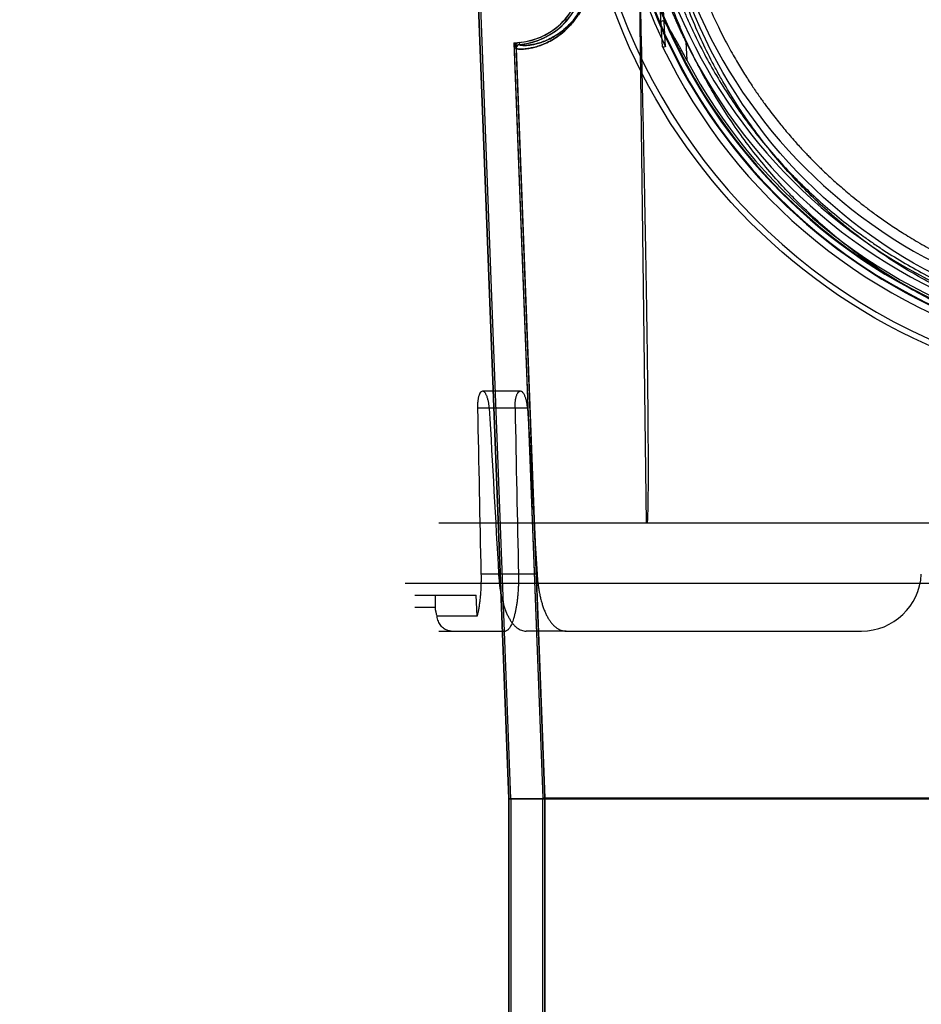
# Model space of a CAD drawing. Header units: millimetres. Extents: x 0 to 297, y 0 to 210.
# Tile 189 of 256: x 55.539 to 56.14, y 159.338 to 159.995. Entities that reach past the tile are written whole.
import ezdxf

# ---------------------------------------------------------------- set-up
doc = ezdxf.new("R2010")
doc.units = ezdxf.units.MM
doc.header["$LTSCALE"] = 16.335
doc.layers.get('0').update_dxf_attribs({"linetype": 'CONTINUOUS'})
for name, color, linetype in [('AXES_REF', 7, 'CONTINUOUS'), ('INTFCLR_1', 7, 'CONTINUOUS'), ('INTFCLR_144815', 7, 'CONTINUOUS'), ('INTFCLR_72935', 7, 'CONTINUOUS')]:
    doc.layers.add(name, color=color, linetype=linetype)

msp = doc.modelspace()

# ---------------------------------------------------------------- linework, layer by layer
at = {"color": 7, "linetype": 'Continuous'}
for radius in [7.75666, 7.756, 7.70633]:
    msp.add_circle((57.5224, 154.5393), radius, dxfattribs=at)
msp.add_arc((57.5224, 154.5393), 7.68, 278.277129, 261.722871, dxfattribs=at)
at = {"layer": 'AXES_REF', "color": 9, "linetype": 'Continuous'}
msp.add_circle((57.5224, 154.5393), 7.07561, dxfattribs=at)
at = {"layer": 'INTFCLR_1', "color": 6, "linetype": 'Continuous'}
for p, q in [((55.86493, 159.47529), (55.82341, 160.56203)), ((55.86634, 159.47531), (55.82482, 160.5621)), ((55.86841, 159.97608), (55.88752, 159.47572)), ((55.86982, 159.97614), (55.86981, 159.97623)), ((55.86982, 159.97614), (55.88893, 159.47575)), ((55.86493, 159.4753), (55.86635, 159.4753)), ((55.86493, 159.47529), (55.86493, 157.33929)), ((55.86493, 159.47529), (56.74742, 159.47529)), ((55.86634, 159.4753), (55.86634, 157.33929)), ((55.88752, 159.02121), (55.88752, 159.47573)), ((55.88893, 159.47573), (55.88752, 159.47573)), ((55.88893, 159.47575), (55.88893, 159.02121)), ((55.88893, 159.47575), (56.72342, 159.47575))]:
    msp.add_line(p, q, dxfattribs=at)
at = {"layer": 'INTFCLR_1', "color": 9, "linetype": 'Continuous'}
for p, q in [((55.86982, 159.97614), (55.86841, 159.97608)), ((55.87188, 159.98003), (55.87201, 159.97862))]:
    msp.add_line(p, q, dxfattribs=at)
msp.add_circle((56.30618, 160.1313), 0.344, dxfattribs=at)
at = {"layer": 'INTFCLR_1', "color": 6, "linetype": 'Continuous'}
for centre, radius, start, end in [((55.86788, 160.02603), 0.04617, 274.98012, 2.18797), ((55.86788, 160.02603), 0.04758, 274.98018, 2.18797), ((55.87221, 159.97623), 0.00381, 94.98448, 182.19054), ((55.87221, 159.97623), 0.0024, 94.98448, 180)]:
    msp.add_arc(centre, radius, start, end, dxfattribs=at)
at = {"layer": 'INTFCLR_1', "color": 9, "linetype": 'Continuous'}
for points, knots in [([(56.45535, 159.81409), (56.44497, 159.80903), (56.42358, 159.79991), (56.39571, 159.79126), (56.3771, 159.78703), (56.36836, 159.78534), (56.36248, 159.78429), (56.34634, 159.78172), (56.31964, 159.77924), (56.29281, 159.77959), (56.27646, 159.78088), (56.27048, 159.78148), (56.26158, 159.78248), (56.24257, 159.78525), (56.21389, 159.79176), (56.1903, 159.79974), (56.1768, 159.80519), (56.17146, 159.80743), (56.16226, 159.81149), (56.14442, 159.82017), (56.12011, 159.83433), (56.09966, 159.84906), (56.08781, 159.85875), (56.08356, 159.86234), (56.07729, 159.86778), (56.06417, 159.87987), (56.04538, 159.89982), (56.02514, 159.9258), (56.01254, 159.94552), (56.00571, 159.95758), (56.003, 159.96249), (55.99839, 159.97121), (55.98975, 159.9891), (55.98129, 160.01039), (55.97431, 160.03249), (55.96828, 160.05549), (55.96286, 160.08514), (55.9608, 160.1108), (55.96046, 160.12601), (55.9604, 160.13213), (55.9605, 160.14277), (55.9615, 160.16374), (55.96406, 160.18449), (55.96706, 160.20051), (55.96824, 160.20627), (55.97011, 160.21477), (55.97325, 160.22729), (55.97819, 160.2436), (55.98566, 160.2646), (55.99343, 160.28238), (56.00091, 160.2971), (56.00609, 160.30672), (56.01563, 160.32308), (56.03078, 160.34537), (56.05133, 160.37033), (56.06845, 160.3876), (56.07957, 160.39757), (56.08372, 160.40116), (56.09003, 160.40649), (56.1041, 160.41767), (56.12713, 160.43342), (56.14676, 160.4442), (56.15689, 160.44914)], [0, 0, 0, 0, 0.031606, 0.063541, 0.079757, 0.083844, 0.087932, 0.096091, 0.128599, 0.161199, 0.16941, 0.173526, 0.177634, 0.193938, 0.226105, 0.258014, 0.262001, 0.265973, 0.273871, 0.289503, 0.320291, 0.350775, 0.358393, 0.362204, 0.366006, 0.381117, 0.411045, 0.440926, 0.47118, 0.475013, 0.478858, 0.486558, 0.501998, 0.53324, 0.549182, 0.565432, 0.598332, 0.631573, 0.635773, 0.63998, 0.648349, 0.664897, 0.697432, 0.705494, 0.709518, 0.713525, 0.729332, 0.744851, 0.760155, 0.790361, 0.797875, 0.805379, 0.820265, 0.849707, 0.879054, 0.908684, 0.916183, 0.91995, 0.923718, 0.938799, 0.96913, 1, 1, 1, 1]), ([(55.91928, 160.02798), (55.91933, 160.02674), (55.91933, 160.0243), (55.91908, 160.02069), (55.9186, 160.01723), (55.91792, 160.01395), (55.9172, 160.01135), (55.91656, 160.00938), (55.9156, 160.00669), (55.91399, 160.00301), (55.91188, 159.99927), (55.91012, 159.99663), (55.90842, 159.9943), (55.90665, 159.99217), (55.90485, 159.99025), (55.90238, 159.9878), (55.89873, 159.98474), (55.89385, 159.98159), (55.88998, 159.97965), (55.8871, 159.97847), (55.88457, 159.97756), (55.88216, 159.97687), (55.87991, 159.97636), (55.87799, 159.976), (55.87588, 159.97573), (55.87336, 159.97556), (55.87139, 159.97562), (55.87021, 159.97582), (55.86982, 159.97603), (55.86982, 159.97614)], [0, 0, 0, 0, 0.046063, 0.090791, 0.134248, 0.175853, 0.215275, 0.234292, 0.252847, 0.321527, 0.383318, 0.412111, 0.43948, 0.490557, 0.51452, 0.537444, 0.619978, 0.690937, 0.752719, 0.780573, 0.806473, 0.85283, 0.873454, 0.892444, 0.925513, 0.952246, 0.986908, 0.995898, 1, 1, 1, 1]), ([(55.91904, 160.02603), (55.91903, 160.02549), (55.91901, 160.02381), (55.91881, 160.02102), (55.91835, 160.01771), (55.91771, 160.01458), (55.91703, 160.0121), (55.91642, 160.01021), (55.9155, 160.00764), (55.91397, 160.00413), (55.91196, 160.00056), (55.91029, 159.99804), (55.90867, 159.99582), (55.90699, 159.99379), (55.90528, 159.99196), (55.90293, 159.98962), (55.89946, 159.98671), (55.89483, 159.98371), (55.89115, 159.98187), (55.88842, 159.98075), (55.88601, 159.97989), (55.88372, 159.97923), (55.88158, 159.97876), (55.87976, 159.97842), (55.87776, 159.97817), (55.87536, 159.97802), (55.8735, 159.9781), (55.87237, 159.9783), (55.87201, 159.97851), (55.87201, 159.97862)], [0, 0, 0, 0, 0.021342, 0.067377, 0.112099, 0.154909, 0.195464, 0.215026, 0.234108, 0.304721, 0.368217, 0.397793, 0.425898, 0.478327, 0.502914, 0.52643, 0.611046, 0.683735, 0.746979, 0.77548, 0.801974, 0.849381, 0.870466, 0.889878, 0.923677, 0.950998, 0.986461, 0.995691, 1, 1, 1, 1])]:
    msp.add_open_spline(points, degree=3, knots=knots, dxfattribs=at)
at = {"layer": 'INTFCLR_144815', "color": 9, "linetype": 'Continuous'}
for p, q in [((55.95678, 159.6593), (55.95122, 160.10952)), ((55.96652, 159.99169), (55.96476, 160.02603)), ((55.98311, 159.98046), (55.98374, 159.96814)), ((55.87271, 159.7473), (55.84726, 159.7473)), ((55.87742, 159.73593), (55.84398, 159.73593)), ((55.88378, 159.62521), (55.84634, 159.62521)), ((55.80218, 159.6033), (55.81578, 159.6033)), ((55.81818, 159.5873), (55.8627, 159.5873)), ((55.90324, 159.5873), (55.87645, 159.5873))]:
    msp.add_line(p, q, dxfattribs=at)
at = {"layer": 'INTFCLR_144815', "color": 6, "linetype": 'Continuous'}
for p, q in [((55.96942, 159.97713), (55.96694, 160.02565)), ((55.96757, 159.97712), (55.96652, 159.99171)), ((55.96757, 159.97712), (55.9688, 159.97713)), ((56.79405, 159.6593), (55.8183, 159.6593)), ((55.79569, 159.6193), (56.81667, 159.6193)), ((55.80218, 159.6113), (55.84319, 159.6113)), ((55.81578, 159.6113), (55.81578, 159.6033)), ((55.8437, 159.59715), (55.84319, 159.6113)), ((55.8437, 159.59715), (55.81705, 159.59715)), ((55.90324, 159.5873), (56.10022, 159.5873))]:
    msp.add_line(p, q, dxfattribs=at)
at = {"layer": 'INTFCLR_144815', "color": 9, "linetype": 'Continuous'}
msp.add_circle((56.30618, 160.1393), 0.39562, dxfattribs=at)
for centre, radius, start, end in [((56.30618, 160.13923), 0.39162, 179.98979, 0.01021), ((56.30618, 160.13948), 0.37099, 180.02823, 359.97177), ((56.30618, 160.13926), 0.37044, 179.99334, 0.00666), ((56.30618, 160.13941), 0.36699, 180.01764, 359.98236), ((56.30618, 160.13919), 0.36644, 179.98235, 0.01765)]:
    msp.add_arc(centre, radius, start, end, dxfattribs=at)
at = {"layer": 'INTFCLR_144815', "color": 6, "linetype": 'Continuous'}
for centre, radius, start, end in [((56.30618, 160.1393), 0.356, 180.05101, 359.94899), ((56.30618, 160.1393), 0.344, 180, 360), ((56.30618, 160.1393), 0.37377, 191.28779, 205.71336), ((56.30618, 160.1393), 0.36, 206.18132, 252.99369), ((56.30618, 160.1393), 0.37544, 205.59168, 256.24143), ((56.30618, 160.1393), 0.36505, 207.96066, 253.23575), ((56.10022, 159.6273), 0.04, 270, 357), ((55.83142, 159.60331), 0.01563, 180.02581, 203.1993)]:
    msp.add_arc(centre, radius, start, end, dxfattribs=at)
for centre, major_axis, start_param, end_param in [((56.30618, 166.09157), (0, 13.42681), -4.219293, -4.209908), ((56.30618, 176.24975), (0, 20.19549), -3.754987, -3.745398), ((56.30618, 165.54243), (0, 12.60267), -4.233565, -4.223641), ((56.30618, 175.7006), (0, 19.37135), -3.74371, -3.733543)]:
    msp.add_ellipse(centre, major_axis=major_axis, ratio=0.039078, start_param=start_param, end_param=end_param, dxfattribs=at)
for points, knots in [([(55.97032, 160.1393), (55.97033, 160.13439), (55.97055, 160.12456), (55.97152, 160.10982), (55.97313, 160.09507), (55.97541, 160.08026), (55.97838, 160.06536), (55.98208, 160.05033), (55.98657, 160.03517), (55.99188, 160.01989), (55.99793, 160.00489), (56.00433, 159.99094), (56.01064, 159.97865), (56.01652, 159.96817), (56.02197, 159.95918), (56.02699, 159.95142), (56.0316, 159.94468), (56.0358, 159.93881), (56.03963, 159.9337), (56.0431, 159.92923), (56.04626, 159.92528), (56.04936, 159.92152), (56.05255, 159.91777), (56.05578, 159.91408), (56.05882, 159.9107), (56.06154, 159.90776), (56.06397, 159.9052), (56.06613, 159.90295), (56.06816, 159.90088), (56.07023, 159.89882), (56.07249, 159.89659), (56.07502, 159.89414), (56.07787, 159.89145), (56.08108, 159.8885), (56.08469, 159.88526), (56.08876, 159.88172), (56.09336, 159.87785), (56.09857, 159.87364), (56.10447, 159.86907), (56.1112, 159.86411), (56.1189, 159.85873), (56.12779, 159.85292), (56.13805, 159.84668), (56.15001, 159.84003), (56.16376, 159.83313), (56.17886, 159.82646), (56.19463, 159.82044), (56.21049, 159.81527), (56.2264, 159.81094), (56.24235, 159.80744), (56.25833, 159.80473), (56.2743, 159.80281), (56.29025, 159.80167), (56.30088, 159.80142), (56.30618, 159.80142)], [0, 0, 0, 0, 0.027843, 0.055729, 0.0837, 0.111979, 0.140633, 0.169847, 0.199686, 0.230233, 0.261559, 0.291326, 0.317258, 0.339821, 0.35948, 0.37686, 0.392208, 0.405789, 0.417775, 0.428414, 0.437851, 0.446463, 0.456046, 0.465752, 0.474299, 0.481796, 0.488459, 0.494325, 0.499472, 0.504892, 0.510881, 0.517494, 0.524864, 0.533084, 0.542211, 0.552379, 0.563667, 0.576283, 0.590323, 0.605983, 0.623666, 0.643617, 0.666177, 0.691756, 0.721164, 0.753357, 0.785315, 0.816822, 0.847918, 0.878785, 0.909337, 0.939773, 0.969957, 1, 1, 1, 1]), ([(55.95225, 160.02156), (55.95251, 160.011), (55.953, 159.99082), (55.95367, 159.96188), (55.95425, 159.93551), (55.95477, 159.91145), (55.95521, 159.88947), (55.9556, 159.86937), (55.95595, 159.85099), (55.95625, 159.83415), (55.95651, 159.81873), (55.95673, 159.8046), (55.95693, 159.79163), (55.9571, 159.77973), (55.95725, 159.7688), (55.95737, 159.75876), (55.95748, 159.74953), (55.95757, 159.74105), (55.95764, 159.73325), (55.9577, 159.72607), (55.95775, 159.71947), (55.95778, 159.71339), (55.95781, 159.70779), (55.95783, 159.70264), (55.95784, 159.6979), (55.95784, 159.69354), (55.95783, 159.68952), (55.95782, 159.68582), (55.9578, 159.68242), (55.95778, 159.67929), (55.95775, 159.67642), (55.95771, 159.67377), (55.95768, 159.67135), (55.95763, 159.66913), (55.95758, 159.66709), (55.95753, 159.66523), (55.95746, 159.66353), (55.9574, 159.66199), (55.95732, 159.6606), (55.95725, 159.65972), (55.95721, 159.6593)], [0, 0, 0, 0, 0.087498, 0.167107, 0.239667, 0.305894, 0.366396, 0.421709, 0.472313, 0.518644, 0.561091, 0.600003, 0.635705, 0.668468, 0.698555, 0.7262, 0.75161, 0.774965, 0.796442, 0.816204, 0.83439, 0.851126, 0.866531, 0.880711, 0.893764, 0.905782, 0.916846, 0.92703, 0.936401, 0.94502, 0.952942, 0.96022, 0.966898, 0.973022, 0.978629, 0.983757, 0.988433, 0.992684, 0.996533, 1, 1, 1, 1]), ([(55.98311, 159.98046), (55.98256, 159.98159), (55.98151, 159.98374), (55.98007, 159.98681), (55.9788, 159.98956), (55.97767, 159.99207), (55.97658, 159.99455), (55.9755, 159.99704), (55.97447, 159.99949), (55.97355, 160.0017), (55.97276, 160.00366), (55.97203, 160.00549), (55.9713, 160.00734), (55.97052, 160.00936), (55.96968, 160.01159), (55.96883, 160.01389), (55.96804, 160.0161), (55.96735, 160.01806), (55.96676, 160.01977), (55.96628, 160.02121), (55.96581, 160.02251), (55.96554, 160.02386), (55.96392, 160.02617), (55.96476, 160.02603)], [0, 0, 0, 0, 0.076859, 0.145573, 0.20684, 0.261666, 0.31377, 0.372099, 0.427255, 0.475615, 0.518212, 0.556115, 0.595843, 0.639658, 0.688159, 0.741064, 0.789539, 0.831449, 0.867797, 0.899199, 0.925837, 0.947979, 1, 1, 1, 1]), ([(55.98374, 159.96814), (55.98323, 159.9691), (55.98223, 159.97098), (55.98075, 159.97374), (55.97932, 159.97637), (55.97798, 159.97882), (55.97674, 159.98106), (55.9756, 159.98308), (55.97457, 159.98488), (55.97365, 159.98644), (55.97283, 159.9878), (55.9721, 159.98897), (55.97131, 159.99021), (55.97048, 159.99143), (55.96956, 159.9927), (55.9687, 159.9936), (55.96782, 159.99467), (55.966, 159.99388), (55.96646, 159.99245), (55.96652, 159.99169)], [0, 0, 0, 0, 0.09453, 0.186513, 0.274046, 0.355689, 0.430536, 0.498105, 0.558231, 0.611061, 0.657076, 0.696921, 0.731245, 0.785849, 0.825922, 0.866926, 0.899029, 0.933244, 1, 1, 1, 1]), ([(55.84726, 159.7473), (55.84696, 159.7473), (55.84629, 159.74702), (55.84556, 159.74605), (55.84509, 159.74496), (55.84475, 159.74387), (55.84453, 159.74292), (55.84434, 159.74189), (55.84419, 159.74079), (55.84408, 159.73963), (55.844, 159.73842), (55.84397, 159.73718), (55.84398, 159.73635), (55.84398, 159.73593)], [0, 0, 0, 0, 0.071007, 0.162974, 0.284549, 0.356475, 0.434855, 0.519186, 0.608646, 0.702407, 0.799593, 0.899076, 1, 1, 1, 1]), ([(55.85187, 159.73593), (55.85185, 159.73634), (55.85179, 159.73715), (55.85166, 159.73836), (55.85148, 159.73953), (55.85127, 159.74067), (55.85101, 159.74175), (55.85072, 159.74277), (55.8504, 159.74371), (55.85005, 159.74457), (55.84968, 159.74531), (55.84922, 159.74606), (55.84859, 159.74686), (55.84784, 159.7473), (55.8474, 159.7473)], [0, 0, 0, 0, 0.0962, 0.190631, 0.283722, 0.374118, 0.461022, 0.54387, 0.622044, 0.694481, 0.759635, 0.816851, 0.898173, 1, 1, 1, 1]), ([(55.86907, 159.73593), (55.86906, 159.73635), (55.86906, 159.73719), (55.8691, 159.73843), (55.86918, 159.73963), (55.8693, 159.74079), (55.86946, 159.7419), (55.86966, 159.74293), (55.8699, 159.74387), (55.87018, 159.74473), (55.87049, 159.74548), (55.87093, 159.74627), (55.87154, 159.74702), (55.87224, 159.7473), (55.87256, 159.7473)], [0, 0, 0, 0, 0.100465, 0.199367, 0.295807, 0.38867, 0.477251, 0.560814, 0.63857, 0.710087, 0.774495, 0.831939, 0.925614, 1, 1, 1, 1]), ([(55.87742, 159.73593), (55.8774, 159.73633), (55.87734, 159.73714), (55.8772, 159.73833), (55.87702, 159.7395), (55.8768, 159.74063), (55.87653, 159.7417), (55.87623, 159.74272), (55.87589, 159.74367), (55.87553, 159.74452), (55.87514, 159.74527), (55.87465, 159.74604), (55.87396, 159.74686), (55.87317, 159.7473), (55.87271, 159.7473)], [0, 0, 0, 0, 0.094333, 0.186969, 0.278449, 0.367421, 0.453162, 0.535157, 0.612862, 0.685186, 0.750546, 0.809328, 0.894703, 1, 1, 1, 1]), ([(55.84634, 159.62521), (55.84636, 159.62415), (55.84638, 159.62205), (55.84634, 159.61893), (55.84623, 159.61585), (55.84605, 159.61284), (55.84581, 159.60991), (55.8455, 159.60709), (55.84514, 159.60439), (55.84472, 159.60183), (55.84425, 159.59943), (55.84389, 159.59789), (55.8437, 159.59715)], [0, 0, 0, 0, 0.111971, 0.222747, 0.331945, 0.438969, 0.542937, 0.643664, 0.740168, 0.832078, 0.91891, 1, 1, 1, 1]), ([(55.85808, 159.62521), (55.85814, 159.62417), (55.85829, 159.6221), (55.8586, 159.61903), (55.85899, 159.61601), (55.85948, 159.61306), (55.86004, 159.6102), (55.8607, 159.60743), (55.86144, 159.60477), (55.86226, 159.60226), (55.86316, 159.59991), (55.86414, 159.5977), (55.86521, 159.59565), (55.86636, 159.59379), (55.86759, 159.59214), (55.8689, 159.59069), (55.87029, 159.58948), (55.87176, 159.58851), (55.87328, 159.58781), (55.87485, 159.58739), (55.87591, 159.5873), (55.87645, 159.5873)], [0, 0, 0, 0, 0.068908, 0.137058, 0.204518, 0.27085, 0.334779, 0.397616, 0.459127, 0.517438, 0.572505, 0.625918, 0.677609, 0.725149, 0.770874, 0.813793, 0.854336, 0.8929, 0.929663, 0.964746, 1, 1, 1, 1]), ([(55.87134, 159.62521), (55.87137, 159.62417), (55.87138, 159.62212), (55.87134, 159.61907), (55.87123, 159.61607), (55.87105, 159.61314), (55.8708, 159.6103), (55.87049, 159.60756), (55.87012, 159.60492), (55.86969, 159.6024), (55.86922, 159.60002), (55.86869, 159.5978), (55.86813, 159.59577), (55.86754, 159.59393), (55.86694, 159.59235), (55.86636, 159.59105), (55.86582, 159.59004), (55.86531, 159.5892), (55.86475, 159.58847), (55.86398, 159.58769), (55.8632, 159.5873), (55.8627, 159.5873)], [0, 0, 0, 0, 0.077195, 0.153047, 0.227861, 0.301089, 0.371822, 0.440763, 0.507237, 0.570862, 0.631449, 0.688253, 0.740695, 0.789181, 0.832214, 0.867131, 0.894636, 0.917692, 0.940562, 0.962679, 1, 1, 1, 1]), ([(55.88378, 159.62521), (55.88384, 159.62419), (55.88399, 159.62216), (55.88431, 159.61913), (55.88471, 159.61615), (55.88521, 159.61323), (55.8858, 159.61038), (55.88648, 159.60762), (55.88724, 159.60497), (55.88811, 159.60245), (55.88906, 159.60006), (55.8901, 159.59782), (55.89123, 159.59576), (55.89245, 159.59388), (55.89376, 159.59221), (55.89515, 159.59075), (55.89663, 159.58952), (55.89819, 159.58854), (55.89982, 159.58783), (55.90151, 159.58739), (55.90267, 159.5873), (55.90324, 159.5873)], [0, 0, 0, 0, 0.06661, 0.132711, 0.19824, 0.262977, 0.326101, 0.387982, 0.44796, 0.505979, 0.562102, 0.615508, 0.666833, 0.71539, 0.761566, 0.805358, 0.846867, 0.886652, 0.924856, 0.962476, 1, 1, 1, 1]), ([(55.82655, 159.5873), (55.82615, 159.5873), (55.82538, 159.58736), (55.82422, 159.58761), (55.82304, 159.58805), (55.82181, 159.58875), (55.82061, 159.58972), (55.81953, 159.59093), (55.81863, 159.59232), (55.81791, 159.59384), (55.81737, 159.59546), (55.81714, 159.59658), (55.81705, 159.59715)], [0, 0, 0, 0, 0.081313, 0.15473, 0.237219, 0.333868, 0.438394, 0.546741, 0.658619, 0.770417, 0.88402, 1, 1, 1, 1])]:
    msp.add_open_spline(points, degree=3, knots=knots, dxfattribs=at)
at = {"layer": 'INTFCLR_144815', "color": 9, "linetype": 'Continuous'}
for points, knots in [([(56.28648, 159.76986), (56.27599, 159.77046), (56.25403, 159.77273), (56.22673, 159.77822), (56.20868, 159.78329), (56.20042, 159.78588), (56.19493, 159.78769), (56.18008, 159.79287), (56.15648, 159.80277), (56.13152, 159.81621), (56.11486, 159.82678), (56.10557, 159.83315), (56.09193, 159.84299), (56.07672, 159.85538), (56.06245, 159.86876), (56.05456, 159.87669), (56.04302, 159.88883), (56.02677, 159.90803), (56.00744, 159.93557), (55.99339, 159.96005), (55.98529, 159.97666), (55.98174, 159.98453), (55.97941, 159.98982), (55.97325, 160.00455), (55.9645, 160.02939), (55.95804, 160.05503), (55.95498, 160.07103), (55.95396, 160.07695), (55.95252, 160.08586), (55.95014, 160.10401), (55.94905, 160.1208), (55.9488, 160.13158)], [0, 0, 0, 0, 0.057996, 0.121608, 0.153441, 0.161416, 0.169398, 0.185308, 0.24818, 0.310397, 0.341479, 0.357042, 0.372565, 0.434281, 0.465088, 0.480517, 0.495973, 0.557543, 0.619112, 0.681404, 0.713073, 0.721053, 0.729034, 0.745001, 0.809116, 0.874184, 0.890692, 0.89899, 0.907315, 0.940505, 1, 1, 1, 1]), ([(55.95398, 160.13148), (55.95421, 160.12113), (55.95528, 160.10504), (55.95761, 160.08765), (55.95902, 160.07912), (55.96003, 160.07346), (55.96303, 160.05815), (55.96938, 160.03361), (55.97799, 160.00985), (55.98404, 159.99578), (55.98633, 159.99071), (55.98983, 159.98318), (55.99781, 159.96727), (56.01166, 159.94384), (56.03069, 159.91748), (56.04669, 159.89913), (56.05805, 159.88752), (56.06582, 159.87994), (56.07991, 159.86711), (56.09489, 159.85526), (56.10832, 159.84586), (56.11749, 159.83976), (56.13393, 159.82963), (56.15855, 159.81676), (56.18181, 159.80729), (56.19644, 159.80234), (56.20185, 159.80062), (56.21, 159.79813), (56.22782, 159.79328), (56.25234, 159.78849), (56.2715, 159.78636), (56.27938, 159.78576)], [0, 0, 0, 0, 0.059644, 0.092824, 0.101149, 0.109448, 0.12596, 0.191091, 0.255366, 0.271391, 0.279405, 0.287419, 0.319247, 0.38196, 0.444104, 0.506417, 0.522088, 0.537741, 0.569032, 0.631852, 0.64768, 0.66356, 0.695308, 0.75898, 0.823473, 0.839814, 0.848016, 0.856212, 0.888944, 0.95442, 1, 1, 1, 1])]:
    msp.add_open_spline(points, degree=3, knots=knots, dxfattribs=at)
at = {"layer": 'INTFCLR_72935', "color": 6, "linetype": 'Continuous'}
for p, q in [((55.82341, 160.56203), (55.86493, 159.47529)), ((55.86635, 159.4753), (55.82482, 160.56211)), ((55.86826, 159.97985), (55.88752, 159.47573)), ((55.88893, 159.47575), (55.86973, 159.97848)), ((55.86493, 159.4753), (55.86634, 159.4753)), ((55.86493, 157.33929), (55.86493, 159.47529)), ((56.74742, 159.47529), (55.86493, 159.47529)), ((55.86634, 159.47531), (55.86634, 157.33929)), ((55.88893, 159.47573), (55.88752, 159.47573)), ((55.88752, 159.01744), (55.88752, 159.47572)), ((55.88893, 159.01887), (55.88893, 159.47575)), ((56.72342, 159.47575), (55.88893, 159.47575))]:
    msp.add_line(p, q, dxfattribs=at)
for centre, radius, start, end in [((55.86788, 160.02603), 0.04617, 270.48076, 2.18797), ((55.86788, 160.02603), 0.04758, 272.23011, 2.18797), ((55.95914, 160.07508), 0.13163, 226.33766, 227.21232)]:
    msp.add_arc(centre, radius, start, end, dxfattribs=at)
at = {"layer": 'INTFCLR_72935', "color": 9, "linetype": 'Continuous'}
for points, knots in [([(55.86982, 159.97614), (55.86982, 159.97603), (55.87021, 159.97581), (55.8714, 159.97562), (55.87338, 159.97556), (55.8759, 159.97573), (55.87855, 159.97608), (55.88167, 159.97672), (55.88455, 159.97756), (55.88708, 159.97846), (55.88995, 159.97964), (55.89382, 159.98158), (55.8987, 159.98472), (55.90285, 159.98819), (55.90623, 159.99167), (55.90888, 159.99485), (55.91099, 159.99787), (55.91262, 160.00059), (55.91429, 160.0037), (55.91579, 160.00711), (55.91689, 160.01032), (55.91747, 160.01231), (55.91802, 160.01443), (55.91848, 160.01663), (55.91883, 160.0189), (55.91927, 160.02249), (55.91937, 160.02554), (55.91928, 160.02798)], [0, 0, 0, 0, 0.004155, 0.013258, 0.048124, 0.074832, 0.107709, 0.147029, 0.19327, 0.219188, 0.246972, 0.308569, 0.37948, 0.462232, 0.509064, 0.559896, 0.615697, 0.64592, 0.677862, 0.746649, 0.784116, 0.803778, 0.823899, 0.865545, 0.887177, 0.909299, 1, 1, 1, 1]), ([(55.87201, 159.97862), (55.87201, 159.97851), (55.87238, 159.9783), (55.87352, 159.97809), (55.87539, 159.97802), (55.87778, 159.97817), (55.88029, 159.97849), (55.88325, 159.9791), (55.88599, 159.97988), (55.8884, 159.98074), (55.89112, 159.98186), (55.89479, 159.9837), (55.89943, 159.98669), (55.90338, 159.98999), (55.9066, 159.99331), (55.90911, 159.99635), (55.91111, 159.99923), (55.91267, 160.00183), (55.91426, 160.00479), (55.91568, 160.00805), (55.91672, 160.01111), (55.91728, 160.01302), (55.9178, 160.01504), (55.91824, 160.01714), (55.91858, 160.01931), (55.91899, 160.02274), (55.91909, 160.02565), (55.919, 160.02798)], [0, 0, 0, 0, 0.004254, 0.013361, 0.048125, 0.074728, 0.107477, 0.146652, 0.192739, 0.218578, 0.246284, 0.307737, 0.37853, 0.461214, 0.50804, 0.558892, 0.614745, 0.645008, 0.677002, 0.745928, 0.783484, 0.803197, 0.823372, 0.865134, 0.88683, 0.909017, 1, 1, 1, 1])]:
    msp.add_open_spline(points, degree=3, knots=knots, dxfattribs=at)
at = {"layer": 'INTFCLR_72935', "color": 6, "linetype": 'Continuous'}
msp.add_open_spline([(55.86982, 159.97614), (55.8698, 159.97659), (55.87009, 159.9778), (55.87128, 159.97856), (55.87201, 159.97862)], degree=3, knots=[0, 0, 0, 0, 0.381657, 1, 1, 1, 1], dxfattribs=at)

doc.saveas('drawing.dxf')
